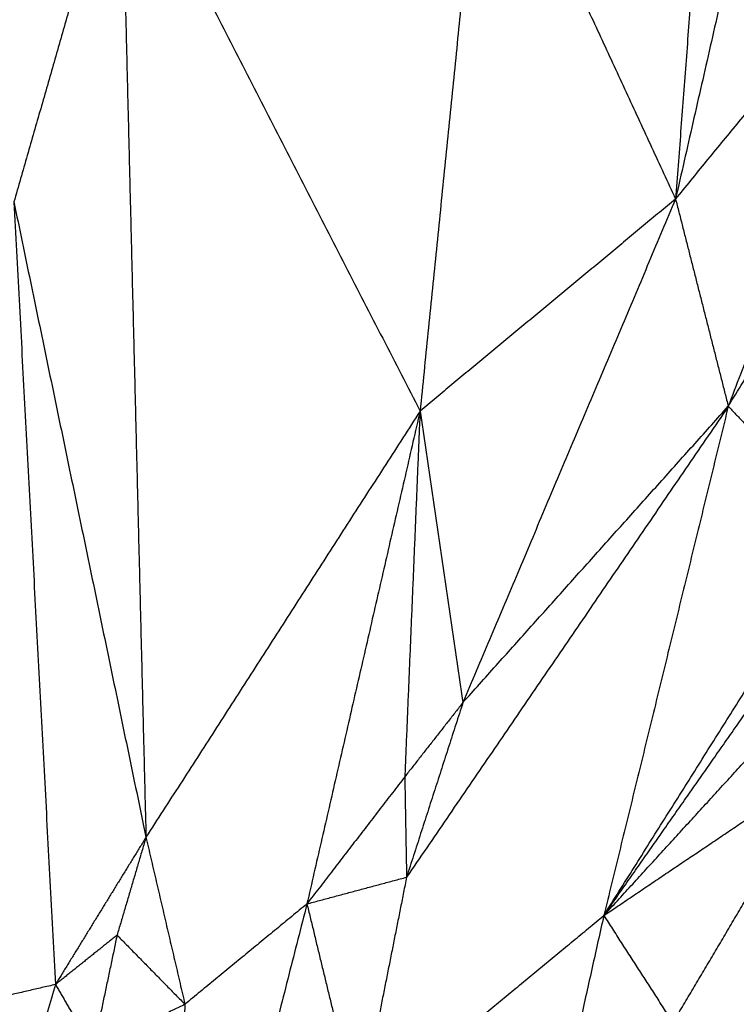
# Model space of a CAD drawing. Header units: millimetres. Extents: x 73 to 109.5, y 0 to 89.7.
# Tile 55 of 83: x 87.6 to 91.7, y 67.2 to 72.8. Entities that reach past the tile are written whole.
import ezdxf

# ---------------------------------------------------------------- set-up
doc = ezdxf.new("R2010")
doc.units = ezdxf.units.MM
doc.header["$MEASUREMENT"] = 0
doc.layers.add('Make2D$visible$lines', color=7, linetype='Continuous', true_color=0x000000)

msp = doc.modelspace()

# ---------------------------------------------------------------- linework, layer by layer
at = {"layer": 'Make2D$visible$lines'}
for points in [[(92.9298, 78.8188), (92.1317, 75.3028), (91.3336, 71.7869)], [(91.8018, 77.9783), (91.5677, 74.8826), (91.3336, 71.7869)], [(90.2278, 74.1764), (90.0455, 72.3718), (89.8633, 70.5672)], [(90.2278, 74.1764), (90.7807, 72.9816), (91.3336, 71.7869)], [(88.1428, 73.9175), (87.8345, 72.8439), (87.5262, 71.7702)], [(88.1428, 73.9175), (88.2145, 71.0163), (88.2862, 68.1151)], [(88.1428, 73.9175), (89.003, 72.2424), (89.8633, 70.5672)], [(91.3336, 71.7869), (92.0408, 72.6492), (92.748, 73.5116)], [(92.748, 73.5116), (92.1924, 72.0531), (91.6368, 70.5946)], [(91.6368, 70.5946), (92.3195, 71.7014), (93.0021, 72.8081)], [(91.3336, 71.7869), (90.5984, 71.177), (89.8633, 70.5672)], [(91.3336, 71.7869), (90.7217, 70.3384), (90.1098, 68.8899)], [(91.3336, 71.7869), (91.4852, 71.1907), (91.6368, 70.5946)], [(87.5262, 71.7702), (87.9062, 69.9426), (88.2862, 68.1151)], [(87.5262, 71.7702), (87.6457, 69.519), (87.7653, 67.2679)], [(91.6368, 70.5946), (90.7112, 69.24), (89.7857, 67.8853)], [(90.1098, 68.8899), (90.8733, 69.7423), (91.6368, 70.5946)], [(91.6368, 70.5946), (91.2787, 69.1297), (90.9207, 67.6647)], [(91.6368, 70.5946), (91.9762, 70.2384), (92.3157, 69.8822)], [(89.8633, 70.5672), (89.0747, 69.3412), (88.2862, 68.1151)], [(89.8633, 70.5672), (89.5378, 69.1495), (89.2124, 67.7318)], [(89.8633, 70.5672), (89.8193, 69.5152), (89.7754, 68.4632)], [(89.8633, 70.5672), (89.9865, 69.7286), (90.1098, 68.8899)], [(90.9207, 67.6647), (91.6182, 68.7734), (92.3157, 69.8822)], [(90.9207, 67.6647), (91.4513, 68.4228), (91.982, 69.1809)], [(90.9207, 67.6647), (91.5457, 68.3482), (92.1707, 69.0318)], [(90.1098, 68.8899), (89.9426, 68.6765), (89.7754, 68.4632)], [(90.1098, 68.8899), (89.9477, 68.3876), (89.7857, 67.8853)], [(90.9207, 67.6647), (91.5567, 68.0936), (92.1928, 68.5225)], [(91.3179, 67.0479), (91.7554, 67.7852), (92.1928, 68.5225)], [(89.7754, 68.4632), (89.4939, 68.0975), (89.2124, 67.7318)], [(89.7754, 68.4632), (89.7805, 68.1742), (89.7857, 67.8853)], [(88.2862, 68.1151), (88.0257, 67.6915), (87.7653, 67.2679)], [(88.2862, 68.1151), (88.2031, 67.8336), (88.12, 67.552)], [(88.2862, 68.1151), (88.3983, 67.6346), (88.5104, 67.1541)], [(89.2124, 67.7318), (89.499, 67.8085), (89.7857, 67.8853)], [(89.7857, 67.8853), (89.6482, 67.1932), (89.5107, 66.5011)], [(89.2124, 67.7318), (88.7964, 66.102), (88.3804, 64.4723)], [(89.2124, 67.7318), (88.8614, 67.443), (88.5104, 67.1541)], [(89.2124, 67.7318), (89.3616, 67.1164), (89.5107, 66.5011)], [(89.5107, 66.5011), (90.2157, 67.0829), (90.9207, 67.6647)], [(90.9207, 67.6647), (90.6529, 66.468), (90.3851, 65.2713)], [(90.9207, 67.6647), (91.1193, 67.3563), (91.3179, 67.0479)], [(88.12, 67.552), (87.9427, 67.41), (87.7653, 67.2679)], [(88.12, 67.552), (88.0511, 67.2244), (87.9823, 66.8968)], [(88.12, 67.552), (88.3152, 67.3531), (88.5104, 67.1541)], [(87.7653, 67.2679), (87.0396, 64.7872), (86.3138, 62.3065)], [(87.7653, 67.2679), (87.1434, 67.1243), (86.5215, 66.9807)], [(87.7653, 67.2679), (87.8738, 67.0823), (87.9823, 66.8968)], [(88.5104, 67.1541), (88.2463, 67.0255), (87.9823, 66.8968)], [(88.5104, 67.1541), (88.4454, 65.8132), (88.3804, 64.4723)]]:
    msp.add_open_spline(points, degree=2, dxfattribs=at)

doc.saveas('drawing.dxf')
